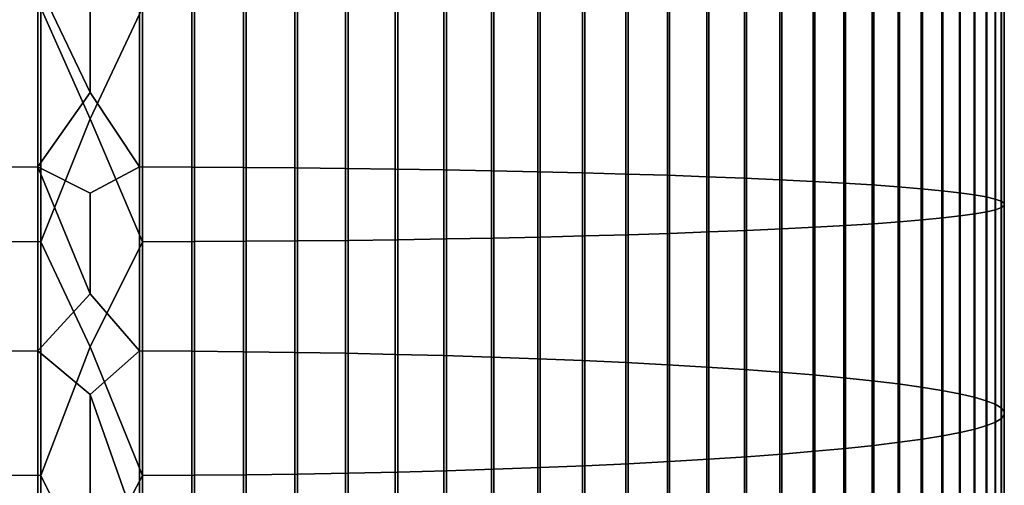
# Model space of a CAD drawing. Header units: metres. Extents: x -28 to 70, y -212 to 27.
# Tile 35 of 220: x -0.92 to 11.95, y -107.77 to -101.68. Entities that reach past the tile are written whole.
import ezdxf

# ---------------------------------------------------------------- set-up
doc = ezdxf.new("R2010")
doc.units = ezdxf.units.M
doc.layers.add('solid_10_261_012_XXX', color=7, linetype='CONTINUOUS')

msp = doc.modelspace()

# ---------------------------------------------------------------- linework, layer by layer
at = {"layer": 'solid_10_261_012_XXX'}
for points in [[(0.682211, -101.528824, 389.220062), (0, -100, 389.25), (-0.64609, -101.528847, 389.222076), (0, -102.980164, 389.210327)], [(-0.682211, -101.202911, 365.361267), (-0.682211, -103.607841, 365.295563), (-1.362875, -103.610237, 365.354004), (-1.362875, -101.203712, 365.419739)], [(0, -102.634056, 365.310577), (-0.682211, -103.607841, 365.295563), (-0.682211, -101.202911, 365.361267)], [(0, -101.317177, 365.340149), (0, -102.634056, 365.310577), (-0.682211, -101.202911, 365.361267)], [(0.64609, -101.202888, 365.359253), (0.64609, -103.607758, 365.293549), (0, -102.634056, 365.310577), (0, -101.317177, 365.340149)], [(1.326928, -101.203659, 365.41568), (1.326928, -103.610069, 365.349915), (0.64609, -103.607758, 365.293549), (0.64609, -101.202888, 365.359253)], [(2.00343, -101.204956, 365.510895), (2.00343, -103.613968, 365.445068), (1.326928, -103.610069, 365.349915), (1.326928, -101.203659, 365.41568)], [(2.673383, -101.206779, 365.644623), (2.673383, -103.619446, 365.578705), (2.00343, -103.613968, 365.445068), (2.00343, -101.204956, 365.510895)], [(3.334599, -101.209129, 365.816437), (3.334599, -103.626488, 365.750366), (2.673383, -103.619446, 365.578705), (2.673383, -101.206779, 365.644623)], [(3.984917, -101.21199, 366.025726), (3.984917, -103.635063, 365.959503), (3.334599, -103.626488, 365.750366), (3.334599, -101.209129, 365.816437)], [(4.62221, -101.215347, 366.27182), (4.62221, -103.645142, 366.205444), (3.984917, -103.635063, 365.959503), (3.984917, -101.21199, 366.025726)], [(5.244397, -101.219208, 366.553955), (5.244397, -103.6567, 366.487335), (4.62221, -103.645142, 366.205444), (4.62221, -101.215347, 366.27182)], [(5.849443, -101.223534, 366.871155), (5.849443, -103.669701, 366.804321), (5.244397, -103.6567, 366.487335), (5.244397, -101.219208, 366.553955)], [(6.435371, -101.228333, 367.222412), (6.435371, -103.68409, 367.155334), (5.849443, -103.669701, 366.804321), (5.849443, -101.223534, 366.871155)], [(7.000267, -101.233582, 367.606598), (7.000267, -103.699829, 367.539215), (6.435371, -103.68409, 367.155334), (6.435371, -101.228333, 367.222412)], [(7.542284, -101.239265, 368.02243), (7.542284, -103.716866, 367.954712), (7.000267, -103.699829, 367.539215), (7.000267, -101.233582, 367.606598)], [(8.059649, -101.245354, 368.468536), (8.059649, -103.735146, 368.400513), (7.542284, -103.716866, 367.954712), (7.542284, -101.239265, 368.02243)], [(8.550674, -101.251846, 368.943481), (8.550674, -103.754601, 368.875092), (8.059649, -103.735146, 368.400513), (8.059649, -101.245354, 368.468536)], [(9.013752, -101.258705, 369.445709), (9.013752, -103.775177, 369.376953), (8.550674, -103.754601, 368.875092), (8.550674, -101.251846, 368.943481)], [(9.447371, -101.265915, 369.973602), (9.447371, -103.796806, 369.904419), (9.013752, -103.775177, 369.376953), (9.013752, -101.258705, 369.445709)], [(9.850112, -101.273453, 370.52536), (9.850112, -103.819412, 370.455811), (9.447371, -103.796806, 369.904419), (9.447371, -101.265915, 369.973602)], [(10.22066, -101.281296, 371.099274), (10.22066, -103.842926, 371.029266), (9.850112, -103.819412, 370.455811), (9.850112, -101.273453, 370.52536)], [(10.557803, -101.289406, 371.69339), (10.557803, -103.867264, 371.622955), (10.22066, -103.842926, 371.029266), (10.22066, -101.281296, 371.099274)], [(10.860441, -101.297775, 372.305817), (10.860441, -103.892357, 372.234924), (10.557803, -103.867264, 371.622955), (10.557803, -101.289406, 371.69339)], [(11.127584, -101.306366, 372.93454), (11.127584, -103.918114, 372.86319), (10.860441, -103.892357, 372.234924), (10.860441, -101.297775, 372.305817)], [(11.358356, -101.315147, 373.577484), (11.358356, -103.944458, 373.505646), (11.127584, -103.918114, 372.86319), (11.127584, -101.306366, 372.93454)], [(11.552008, -101.324097, 374.232574), (11.552008, -103.971291, 374.160248), (11.358356, -103.944458, 373.505646), (11.358356, -101.315147, 373.577484)], [(11.707903, -101.333176, 374.897675), (11.707903, -103.998543, 374.824829), (11.552008, -103.971291, 374.160248), (11.552008, -101.324097, 374.232574)], [(11.825533, -101.342369, 375.570587), (11.825533, -104.026108, 375.497253), (11.707903, -103.998543, 374.824829), (11.707903, -101.333176, 374.897675)], [(11.715095, -101.398071, 379.648224), (11.715095, -104.193169, 379.571838), (11.830687, -104.165588, 378.899078), (11.830687, -101.388878, 378.974945)], [(11.904513, -101.351639, 376.249115), (11.904513, -104.053909, 376.175262), (11.825533, -104.026108, 375.497253), (11.825533, -101.342369, 375.570587)], [(11.830687, -101.388878, 378.974945), (11.830687, -104.165588, 378.899078), (11.907613, -104.137779, 378.220825), (11.907613, -101.379601, 378.296204)], [(11.944586, -101.360954, 376.93103), (11.944586, -104.081848, 376.856689), (11.904513, -104.053909, 376.175262), (11.904513, -101.351639, 376.249115)], [(11.907613, -101.379601, 378.296204), (11.907613, -104.137779, 378.220825), (11.945621, -104.109833, 377.539276), (11.945621, -101.370285, 377.614136)], [(11.945621, -101.370285, 377.614136), (11.945621, -104.109833, 377.539276), (11.944586, -104.081848, 376.856689), (11.944586, -101.360954, 376.93103)], [(4.019004, -101.519577, 388.543518), (4.019004, -104.55761, 388.46051), (4.65555, -104.547447, 388.212646), (4.65555, -101.51619, 388.295471)], [(4.65555, -101.51619, 388.295471), (4.65555, -104.547447, 388.212646), (5.27688, -104.535812, 387.928864), (5.27688, -101.512314, 388.011475)], [(5.27688, -101.512314, 388.011475), (5.27688, -104.535812, 387.928864), (5.880963, -104.522736, 387.610046), (5.880963, -101.507957, 387.692444)], [(5.880963, -101.507957, 387.692444), (5.880963, -104.522736, 387.610046), (6.465825, -104.508278, 387.257263), (6.465825, -101.503136, 387.339386)], [(6.465825, -101.503136, 387.339386), (6.465825, -104.508278, 387.257263), (7.029555, -104.492462, 386.871674), (7.029555, -101.497864, 386.953522)], [(7.029555, -101.497864, 386.953522), (7.029555, -104.492462, 386.871674), (7.57031, -104.475365, 386.454529), (7.57031, -101.492157, 386.536041)], [(7.57031, -101.492157, 386.536041), (7.57031, -104.475365, 386.454529), (8.086323, -104.457024, 386.007172), (8.086323, -101.486046, 386.088379)], [(8.086323, -101.486046, 386.088379), (8.086323, -104.457024, 386.007172), (8.575907, -104.4375, 385.531097), (8.575907, -101.479538, 385.611938)], [(8.575907, -101.479538, 385.611938), (8.575907, -104.4375, 385.531097), (9.037462, -104.41687, 385.027863), (9.037462, -101.472656, 385.108307)], [(9.037462, -101.472656, 385.108307), (9.037462, -104.41687, 385.027863), (9.469481, -104.395187, 384.499054), (9.469481, -101.465424, 384.579132)], [(9.469481, -101.465424, 384.579132), (9.469481, -104.395187, 384.499054), (9.870549, -104.372536, 383.946472), (9.870549, -101.45787, 384.026123)], [(9.870549, -101.45787, 384.026123), (9.870549, -104.372536, 383.946472), (10.239358, -104.348976, 383.371887), (10.239358, -101.45002, 383.451111)], [(10.239358, -101.45002, 383.451111), (10.239358, -104.348976, 383.371887), (10.574701, -104.324593, 382.777191), (10.574701, -101.441887, 382.855957)], [(10.574701, -101.441887, 382.855957), (10.574701, -104.324593, 382.777191), (10.875484, -104.299461, 382.164307), (10.875484, -101.43351, 382.242615)], [(10.875484, -101.43351, 382.242615), (10.875484, -104.299461, 382.164307), (11.14072, -104.273674, 381.535248), (11.14072, -101.424911, 381.613098)], [(11.14072, -101.424911, 381.613098), (11.14072, -104.273674, 381.535248), (11.369547, -104.247299, 380.89209), (11.369547, -101.416122, 380.969452)], [(11.369547, -101.416122, 380.969452), (11.369547, -104.247299, 380.89209), (11.561213, -104.220436, 380.236908), (11.561213, -101.407166, 380.313782)], [(11.561213, -101.407166, 380.313782), (11.561213, -104.220436, 380.236908), (11.715095, -104.193169, 379.571838), (11.715095, -101.398071, 379.648224)], [(-1.326928, -101.528076, 389.165649), (-1.326928, -104.583099, 389.082184), (-0.64609, -104.585411, 389.13855), (-0.64609, -101.528847, 389.222076)], [(-0.64609, -101.528847, 389.222076), (-0.64609, -104.585411, 389.13855), (0, -102.980164, 389.210327)], [(0.682211, -101.528824, 389.220062), (0, -102.980164, 389.210327), (0.682211, -104.585327, 389.136536)], [(0.682211, -101.528824, 389.220062), (0.682211, -104.585327, 389.136536), (1.362875, -104.582932, 389.078125), (1.362875, -101.528023, 389.161591)], [(1.362875, -101.528023, 389.161591), (1.362875, -104.582932, 389.078125), (2.039085, -104.578941, 388.980927), (2.039085, -101.526695, 389.064331)], [(2.039085, -101.526695, 389.064331), (2.039085, -104.578941, 388.980927), (2.708631, -104.57338, 388.845276), (2.708631, -101.524841, 388.928558)], [(2.708631, -101.524841, 388.928558), (2.708631, -104.57338, 388.845276), (3.369324, -104.566261, 388.6716), (3.369324, -101.522469, 388.754761)], [(3.369324, -101.522469, 388.754761), (3.369324, -104.566261, 388.6716), (4.019004, -104.55761, 388.46051), (4.019004, -101.519577, 388.543518)], [(0.64609, -103.607758, 365.293549), (0, -103.950348, 365.261353), (-0.682211, -103.607841, 365.295563), (0, -102.634056, 365.310577)], [(0.682211, -104.585327, 389.136536), (0, -102.980164, 389.210327), (-0.64609, -104.585411, 389.13855), (0, -105.958221, 389.091339)], [(-0.682211, -103.607841, 365.295563), (-0.682211, -106.010071, 365.164185), (-1.362875, -106.014069, 365.222534), (-1.362875, -103.610237, 365.354004)], [(0, -105.265755, 365.192413), (-0.682211, -106.010071, 365.164185), (-0.682211, -103.607841, 365.295563)], [(0, -103.950348, 365.261353), (0, -105.265755, 365.192413), (-0.682211, -103.607841, 365.295563)], [(0.64609, -103.607758, 365.293549), (0.64609, -106.009933, 365.16217), (0, -105.265755, 365.192413), (0, -103.950348, 365.261353)], [(1.326928, -103.610069, 365.349915), (1.326928, -106.013786, 365.218475), (0.64609, -106.009933, 365.16217), (0.64609, -103.607758, 365.293549)], [(2.00343, -103.613968, 365.445068), (2.00343, -106.020287, 365.313477), (1.326928, -106.013786, 365.218475), (1.326928, -103.610069, 365.349915)], [(2.673383, -103.619446, 365.578705), (2.673383, -106.029411, 365.446899), (2.00343, -106.020287, 365.313477), (2.00343, -103.613968, 365.445068)], [(3.334599, -103.626488, 365.750366), (3.334599, -106.041138, 365.618317), (2.673383, -106.029411, 365.446899), (2.673383, -103.619446, 365.578705)], [(3.984917, -103.635063, 365.959503), (3.984917, -106.05542, 365.827118), (3.334599, -106.041138, 365.618317), (3.334599, -103.626488, 365.750366)], [(4.62221, -103.645142, 366.205444), (4.62221, -106.07222, 366.072693), (3.984917, -106.05542, 365.827118), (3.984917, -103.635063, 365.959503)], [(5.244397, -103.6567, 366.487335), (5.244397, -106.091476, 366.354187), (4.62221, -106.07222, 366.072693), (4.62221, -103.645142, 366.205444)], [(5.849443, -103.669701, 366.804321), (5.849443, -106.113121, 366.670685), (5.244397, -106.091476, 366.354187), (5.244397, -103.6567, 366.487335)], [(6.435371, -103.68409, 367.155334), (6.435371, -106.137093, 367.021179), (5.849443, -106.113121, 366.670685), (5.849443, -103.669701, 366.804321)], [(7.000267, -103.699829, 367.539215), (7.000267, -106.163315, 367.40448), (6.435371, -106.137093, 367.021179), (6.435371, -103.68409, 367.155334)], [(7.542284, -103.716866, 367.954712), (7.542284, -106.191696, 367.819366), (7.000267, -106.163315, 367.40448), (7.000267, -103.699829, 367.539215)], [(8.059649, -103.735146, 368.400513), (8.059649, -106.222145, 368.264496), (7.542284, -106.191696, 367.819366), (7.542284, -103.716866, 367.954712)], [(8.550674, -103.754601, 368.875092), (8.550674, -106.254555, 368.738373), (8.059649, -106.222145, 368.264496), (8.059649, -103.735146, 368.400513)], [(9.013752, -103.775177, 369.376953), (9.013752, -106.288834, 369.239471), (8.550674, -106.254555, 368.738373), (8.550674, -103.754601, 368.875092)], [(9.447371, -103.796806, 369.904419), (9.447371, -106.32486, 369.766174), (9.013752, -106.288834, 369.239471), (9.013752, -103.775177, 369.376953)], [(9.850112, -103.819412, 370.455811), (9.850112, -106.362518, 370.316711), (9.447371, -106.32486, 369.766174), (9.447371, -103.796806, 369.904419)], [(10.22066, -103.842926, 371.029266), (10.22066, -106.401688, 370.889343), (9.850112, -106.362518, 370.316711), (9.850112, -103.819412, 370.455811)], [(10.557803, -103.867264, 371.622955), (10.557803, -106.442238, 371.482147), (10.22066, -106.401688, 370.889343), (10.22066, -103.842926, 371.029266)], [(10.860441, -103.892357, 372.234924), (10.860441, -106.484032, 372.093201), (10.557803, -106.442238, 371.482147), (10.557803, -103.867264, 371.622955)], [(11.127584, -103.918114, 372.86319), (11.127584, -106.526939, 372.72049), (10.860441, -106.484032, 372.093201), (10.860441, -103.892357, 372.234924)], [(11.358356, -103.944458, 373.505646), (11.358356, -106.570824, 373.362), (11.127584, -106.526939, 372.72049), (11.127584, -103.918114, 372.86319)], [(11.552008, -103.971291, 374.160248), (11.552008, -106.615532, 374.015625), (11.358356, -106.570824, 373.362), (11.358356, -103.944458, 373.505646)], [(11.707903, -103.998543, 374.824829), (11.707903, -106.660919, 374.67923), (11.552008, -106.615532, 374.015625), (11.552008, -103.971291, 374.160248)], [(11.825533, -104.026108, 375.497253), (11.825533, -106.706848, 375.350647), (11.707903, -106.660919, 374.67923), (11.707903, -103.998543, 374.824829)], [(11.904513, -104.053909, 376.175262), (11.904513, -106.753159, 376.027649), (11.825533, -106.706848, 375.350647), (11.825533, -104.026108, 375.497253)], [(11.944586, -104.081848, 376.856689), (11.944586, -106.799698, 376.708038), (11.904513, -106.753159, 376.027649), (11.904513, -104.053909, 376.175262)], [(11.945621, -104.109833, 377.539276), (11.945621, -106.846321, 377.389618), (11.944586, -106.799698, 376.708038), (11.944586, -104.081848, 376.856689)], [(11.369547, -104.247299, 380.89209), (11.369547, -107.07531, 380.737427), (11.561213, -107.030563, 380.083221), (11.561213, -104.220436, 380.236908)], [(11.561213, -104.220436, 380.236908), (11.561213, -107.030563, 380.083221), (11.715095, -106.985138, 379.419159), (11.715095, -104.193169, 379.571838)], [(11.715095, -104.193169, 379.571838), (11.715095, -106.985138, 379.419159), (11.830687, -106.939194, 378.747406), (11.830687, -104.165588, 378.899078)], [(11.830687, -104.165588, 378.899078), (11.830687, -106.939194, 378.747406), (11.907613, -106.892868, 378.07016), (11.907613, -104.137779, 378.220825)], [(11.907613, -104.137779, 378.220825), (11.907613, -106.892868, 378.07016), (11.945621, -106.846321, 377.389618), (11.945621, -104.109833, 377.539276)], [(9.870549, -104.372536, 383.946472), (9.870549, -107.283928, 383.787262), (10.239358, -107.244682, 383.213531), (10.239358, -104.348976, 383.371887)], [(10.239358, -104.348976, 383.371887), (10.239358, -107.244682, 383.213531), (10.574701, -107.204063, 382.61972), (10.574701, -104.324593, 382.777191)], [(10.574701, -104.324593, 382.777191), (10.574701, -107.204063, 382.61972), (10.875484, -107.162209, 382.007751), (10.875484, -104.299461, 382.164307)], [(10.875484, -104.299461, 382.164307), (10.875484, -107.162209, 382.007751), (11.14072, -107.11924, 381.379639), (11.14072, -104.273674, 381.535248)], [(11.14072, -104.273674, 381.535248), (11.14072, -107.11924, 381.379639), (11.369547, -107.07531, 380.737427), (11.369547, -104.247299, 380.89209)], [(7.029555, -104.492462, 386.871674), (7.029555, -107.483719, 386.708099), (7.57031, -107.455231, 386.291565), (7.57031, -104.475365, 386.454529)], [(7.57031, -104.475365, 386.454529), (7.57031, -107.455231, 386.291565), (8.086323, -107.424675, 385.844879), (8.086323, -104.457024, 386.007172)], [(8.086323, -104.457024, 386.007172), (8.086323, -107.424675, 385.844879), (8.575907, -107.392159, 385.369507), (8.575907, -104.4375, 385.531097)], [(8.575907, -104.4375, 385.531097), (8.575907, -107.392159, 385.369507), (9.037462, -107.357788, 384.867004), (9.037462, -104.41687, 385.027863)], [(9.037462, -104.41687, 385.027863), (9.037462, -107.357788, 384.867004), (9.469481, -107.321671, 384.33902), (9.469481, -104.395187, 384.499054)], [(9.469481, -104.395187, 384.499054), (9.469481, -107.321671, 384.33902), (9.870549, -107.283928, 383.787262), (9.870549, -104.372536, 383.946472)], [(-1.326928, -104.583099, 389.082184), (-1.326928, -107.634697, 388.915283), (-0.64609, -107.638542, 388.971588), (-0.64609, -104.585411, 389.13855)], [(-0.64609, -104.585411, 389.13855), (-0.64609, -107.638542, 388.971588), (0, -105.958221, 389.091339)], [(0.682211, -104.585327, 389.136536), (0, -105.958221, 389.091339), (0.682211, -107.638405, 388.969574)], [(0.682211, -104.585327, 389.136536), (0.682211, -107.638405, 388.969574), (1.362875, -107.634415, 388.911224), (1.362875, -104.582932, 389.078125)], [(1.362875, -104.582932, 389.078125), (1.362875, -107.634415, 388.911224), (2.039085, -107.627777, 388.814178), (2.039085, -104.578941, 388.980927)], [(2.039085, -104.578941, 388.980927), (2.039085, -107.627777, 388.814178), (2.708631, -107.618515, 388.678711), (2.708631, -104.57338, 388.845276)], [(2.708631, -104.57338, 388.845276), (2.708631, -107.618515, 388.678711), (3.369324, -107.606651, 388.50531), (3.369324, -104.566261, 388.6716)], [(3.369324, -104.566261, 388.6716), (3.369324, -107.606651, 388.50531), (4.019004, -107.592232, 388.294525), (4.019004, -104.55761, 388.46051)], [(4.019004, -104.55761, 388.46051), (4.019004, -107.592232, 388.294525), (4.65555, -107.575302, 388.047058), (4.65555, -104.547447, 388.212646)], [(4.65555, -104.547447, 388.212646), (4.65555, -107.575302, 388.047058), (5.27688, -107.555923, 387.763672), (5.27688, -104.535812, 387.928864)], [(5.27688, -104.535812, 387.928864), (5.27688, -107.555923, 387.763672), (5.880963, -107.534149, 387.445343), (5.880963, -104.522736, 387.610046)], [(5.880963, -104.522736, 387.610046), (5.880963, -107.534149, 387.445343), (6.465825, -107.510056, 387.093109), (6.465825, -104.508278, 387.257263)], [(6.465825, -104.508278, 387.257263), (6.465825, -107.510056, 387.093109), (7.029555, -107.483719, 386.708099), (7.029555, -104.492462, 386.871674)], [(0.64609, -106.009933, 365.16217), (0, -106.579987, 365.10379), (-0.682211, -106.010071, 365.164185), (0, -105.265755, 365.192413)], [(-0.682211, -106.010071, 365.164185), (-0.682211, -108.407822, 364.967224), (-1.362875, -108.413406, 365.025452), (-1.362875, -106.014069, 365.222534)], [(0, -106.579987, 365.10379), (0, -107.892738, 364.995544), (-0.682211, -108.407822, 364.967224), (-0.682211, -106.010071, 365.164185)], [(0.682211, -107.638405, 388.969574), (0, -105.958221, 389.091339), (-0.64609, -107.638542, 388.971588), (0, -108.932053, 388.893097)], [(0.64609, -106.009933, 365.16217), (0.64609, -108.407631, 364.96524), (0, -106.579987, 365.10379)], [(1.326928, -106.013786, 365.218475), (1.326928, -108.413017, 365.021393), (0.64609, -108.407631, 364.96524), (0.64609, -106.009933, 365.16217)], [(2.00343, -106.020287, 365.313477), (2.00343, -108.422112, 365.11618), (1.326928, -108.413017, 365.021393), (1.326928, -106.013786, 365.218475)], [(2.673383, -106.029411, 365.446899), (2.673383, -108.434875, 365.249329), (2.00343, -108.422112, 365.11618), (2.00343, -106.020287, 365.313477)], [(3.334599, -106.041138, 365.618317), (3.334599, -108.451279, 365.420349), (2.673383, -108.434875, 365.249329), (2.673383, -106.029411, 365.446899)], [(3.984917, -106.05542, 365.827118), (3.984917, -108.47126, 365.628693), (3.334599, -108.451279, 365.420349), (3.334599, -106.041138, 365.618317)], [(4.62221, -106.07222, 366.072693), (4.62221, -108.494759, 365.873718), (3.984917, -108.47126, 365.628693), (3.984917, -106.05542, 365.827118)], [(5.244397, -106.091476, 366.354187), (5.244397, -108.521698, 366.154572), (4.62221, -108.494759, 365.873718), (4.62221, -106.07222, 366.072693)], [(5.849443, -106.113121, 366.670685), (5.849443, -108.551987, 366.470367), (5.244397, -108.521698, 366.154572), (5.244397, -106.091476, 366.354187)], [(6.435371, -106.137093, 367.021179), (6.435371, -108.585518, 366.820068), (5.849443, -108.551987, 366.470367), (5.849443, -106.113121, 366.670685)], [(7.000267, -106.163315, 367.40448), (7.000267, -108.6222, 367.202515), (6.435371, -108.585518, 366.820068), (6.435371, -106.137093, 367.021179)], [(7.542284, -106.191696, 367.819366), (7.542284, -108.661903, 367.616486), (7.000267, -108.6222, 367.202515), (7.000267, -106.163315, 367.40448)], [(8.059649, -106.222145, 368.264496), (8.059649, -108.704498, 368.060577), (7.542284, -108.661903, 367.616486), (7.542284, -106.191696, 367.819366)], [(8.550674, -106.254555, 368.738373), (8.550674, -108.74984, 368.533417), (8.059649, -108.704498, 368.060577), (8.059649, -106.222145, 368.264496)], [(9.013752, -106.288834, 369.239471), (9.013752, -108.797798, 369.033386), (8.550674, -108.74984, 368.533417), (8.550674, -106.254555, 368.738373)], [(9.447371, -106.32486, 369.766174), (9.447371, -108.848198, 369.558899), (9.013752, -108.797798, 369.033386), (9.013752, -106.288834, 369.239471)], [(9.850112, -106.362518, 370.316711), (9.850112, -108.900879, 370.108215), (9.447371, -108.848198, 369.558899), (9.447371, -106.32486, 369.766174)], [(10.22066, -106.401688, 370.889343), (10.22066, -108.955673, 370.679565), (9.850112, -108.900879, 370.108215), (9.850112, -106.362518, 370.316711)], [(10.557803, -106.442238, 371.482147), (10.557803, -109.012398, 371.271027), (10.22066, -108.955673, 370.679565), (10.22066, -106.401688, 370.889343)], [(10.860441, -106.484032, 372.093201), (10.860441, -109.070869, 371.880707), (10.557803, -109.012398, 371.271027), (10.557803, -106.442238, 371.482147)], [(11.127584, -106.526939, 372.72049), (11.127584, -109.130898, 372.506622), (10.860441, -109.070869, 371.880707), (10.860441, -106.484032, 372.093201)], [(11.358356, -106.570824, 373.362), (11.358356, -109.192284, 373.146698), (11.127584, -109.130898, 372.506622), (11.127584, -106.526939, 372.72049)], [(0.64609, -108.407631, 364.96524), (0, -107.892738, 364.995544), (0, -106.579987, 365.10379)], [(11.552008, -106.615532, 374.015625), (11.552008, -109.254829, 373.798859), (11.358356, -109.192284, 373.146698), (11.358356, -106.570824, 373.362)], [(11.707903, -106.660919, 374.67923), (11.707903, -109.318329, 374.460968), (11.552008, -109.254829, 373.798859), (11.552008, -106.615532, 374.015625)], [(11.825533, -106.706848, 375.350647), (11.825533, -109.382576, 375.130859), (11.707903, -109.318329, 374.460968), (11.707903, -106.660919, 374.67923)], [(11.904513, -106.753159, 376.027649), (11.904513, -109.447365, 375.806335), (11.825533, -109.382576, 375.130859), (11.825533, -106.706848, 375.350647)], [(11.944586, -106.799698, 376.708038), (11.944586, -109.512474, 376.485229), (11.904513, -109.447365, 375.806335), (11.904513, -106.753159, 376.027649)], [(11.830687, -106.939194, 378.747406), (11.830687, -109.707619, 378.519989), (11.907613, -109.642815, 377.844269), (11.907613, -106.892868, 378.07016)], [(11.907613, -106.892868, 378.07016), (11.907613, -109.642815, 377.844269), (11.945621, -109.57769, 377.165283), (11.945621, -106.846321, 377.389618)], [(11.945621, -106.846321, 377.389618), (11.945621, -109.57769, 377.165283), (11.944586, -109.512474, 376.485229), (11.944586, -106.799698, 376.708038)], [(11.369547, -107.07531, 380.737427), (11.369547, -109.898048, 380.505554), (11.561213, -109.835442, 379.852814), (11.561213, -107.030563, 380.083221)], [(11.561213, -107.030563, 380.083221), (11.561213, -109.835442, 379.852814), (11.715095, -109.771896, 379.190247), (11.715095, -106.985138, 379.419159)], [(11.715095, -106.985138, 379.419159), (11.715095, -109.771896, 379.190247), (11.830687, -109.707619, 378.519989), (11.830687, -106.939194, 378.747406)], [(10.574701, -107.204063, 382.61972), (10.574701, -110.078163, 382.383636), (10.875484, -110.019608, 381.773041), (10.875484, -107.162209, 382.007751)], [(10.875484, -107.162209, 382.007751), (10.875484, -110.019608, 381.773041), (11.14072, -109.959496, 381.146332), (11.14072, -107.11924, 381.379639)], [(11.14072, -107.11924, 381.379639), (11.14072, -109.959496, 381.146332), (11.369547, -109.898048, 380.505554), (11.369547, -107.07531, 380.737427)], [(9.469481, -107.321671, 384.33902), (9.469481, -110.242683, 384.099091), (9.870549, -110.189888, 383.548553), (9.870549, -107.283928, 383.787262)], [(9.870549, -107.283928, 383.787262), (9.870549, -110.189888, 383.548553), (10.239358, -110.134987, 382.976105), (10.239358, -107.244682, 383.213531)], [(10.239358, -107.244682, 383.213531), (10.239358, -110.134987, 382.976105), (10.574701, -110.078163, 382.383636), (10.574701, -107.204063, 382.61972)], [(7.57031, -107.455231, 386.291565), (7.57031, -110.429527, 386.047241), (8.086323, -110.386787, 385.601593), (8.086323, -107.424675, 385.844879)], [(8.086323, -107.424675, 385.844879), (8.086323, -110.386787, 385.601593), (8.575907, -110.341293, 385.127289), (8.575907, -107.392159, 385.369507)], [(8.575907, -107.392159, 385.369507), (8.575907, -110.341293, 385.127289), (9.037462, -110.293213, 384.625885), (9.037462, -107.357788, 384.867004)], [(9.037462, -107.357788, 384.867004), (9.037462, -110.293213, 384.625885), (9.469481, -110.242683, 384.099091), (9.469481, -107.321671, 384.33902)], [(4.65555, -107.575302, 388.047058), (4.65555, -110.597511, 387.798798), (5.27688, -110.570396, 387.516083), (5.27688, -107.555923, 387.763672)], [(5.27688, -107.555923, 387.763672), (5.27688, -110.570396, 387.516083), (5.880963, -110.539932, 387.198456), (5.880963, -107.534149, 387.445343)], [(5.880963, -107.534149, 387.445343), (5.880963, -110.539932, 387.198456), (6.465825, -110.506226, 386.847015), (6.465825, -107.510056, 387.093109)], [(6.465825, -107.510056, 387.093109), (6.465825, -110.506226, 386.847015), (7.029555, -110.469383, 386.46286), (7.029555, -107.483719, 386.708099)], [(7.029555, -107.483719, 386.708099), (7.029555, -110.469383, 386.46286), (7.57031, -110.429527, 386.047241), (7.57031, -107.455231, 386.291565)], [(-1.326928, -107.634697, 388.915283), (-1.326928, -110.680595, 388.6651), (-0.64609, -110.685982, 388.721283), (-0.64609, -107.638542, 388.971588)], [(-0.64609, -107.638542, 388.971588), (-0.64609, -110.685982, 388.721283), (0, -108.932053, 388.893097)], [(0.682211, -107.638405, 388.969574), (0, -108.932053, 388.893097), (0.682211, -110.685791, 388.719269)], [(0.682211, -107.638405, 388.969574), (0.682211, -110.685791, 388.719269), (1.362875, -110.680206, 388.661041), (1.362875, -107.634415, 388.911224)], [(1.362875, -107.634415, 388.911224), (1.362875, -110.680206, 388.661041), (2.039085, -110.670921, 388.564209), (2.039085, -107.627777, 388.814178)], [(2.039085, -107.627777, 388.814178), (2.039085, -110.670921, 388.564209), (2.708631, -110.657959, 388.429077), (2.708631, -107.618515, 388.678711)], [(2.708631, -107.618515, 388.678711), (2.708631, -110.657959, 388.429077), (3.369324, -110.641365, 388.256042), (3.369324, -107.606651, 388.50531)], [(3.369324, -107.606651, 388.50531), (3.369324, -110.641365, 388.256042), (4.019004, -110.621193, 388.045746), (4.019004, -107.592232, 388.294525)], [(4.019004, -107.592232, 388.294525), (4.019004, -110.621193, 388.045746), (4.65555, -110.597511, 387.798798), (4.65555, -107.575302, 388.047058)]]:
    msp.add_3dface(points, dxfattribs=at)

doc.saveas('drawing.dxf')
